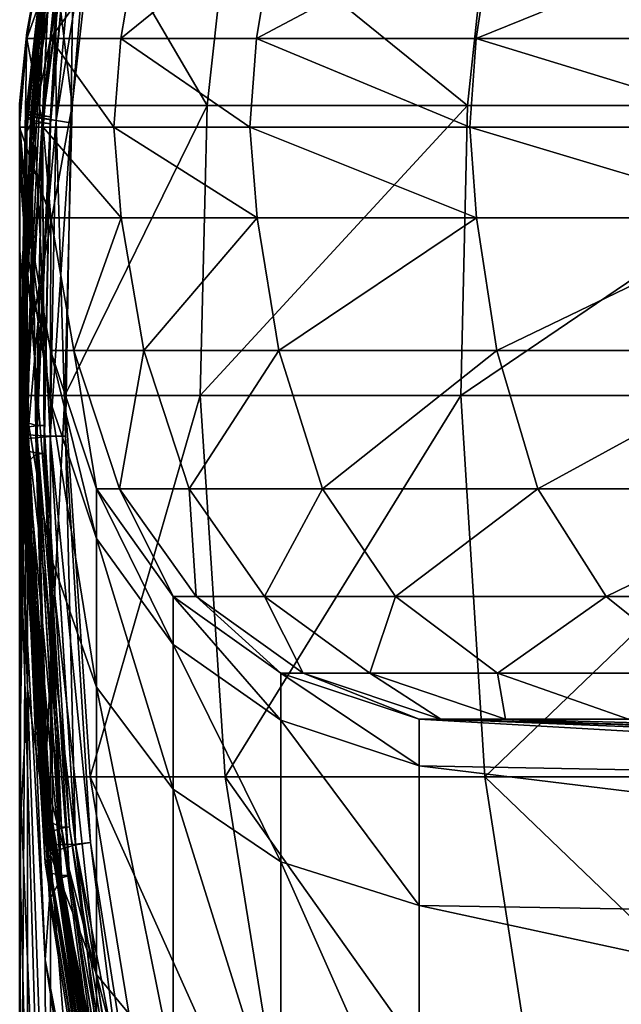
# Model space of a CAD drawing. Header units: millimetres. Extents: x 2387 to 13955, y -4964 to 364.
# Tile 23 of 256: x 3029 to 3039, y -3086 to -3070. Entities that reach past the tile are written whole.
import ezdxf

# ---------------------------------------------------------------- set-up
doc = ezdxf.new("R2010")
doc.units = ezdxf.units.MM
doc.header["$MEASUREMENT"] = 0
doc.layers.add('Predefinito', color=7, linetype='Continuous', true_color=0x000000)

# ---------------------------------------------------------------- blocks, each defined once
blk = doc.blocks.new('Blocco 19')
at = {"layer": 'Predefinito'}
for points in [[(-413.567, -794.835, 511.767), (-414.026, -802.806, 482.66), (-413.923, -802.375, 646.244)], [(-413.567, -794.835, 434.431), (-413.923, -796.804, 430.349), (-414.026, -802.806, 482.66)], [(-414.026, -802.806, 482.66), (-413.567, -794.835, 511.767), (-413.567, -794.835, 434.431)], [(-413.567, -794.835, 223.869), (-413.923, -796.899, 223.855), (-413.923, -796.875, 356.251)], [(-413.923, -796.875, 356.251), (-413.567, -794.835, 357.275), (-413.567, -794.835, 223.869)], [(-413.923, -796.899, 223.855), (-413.567, -794.835, 223.869), (-413.187, -794.835, 100.366)], [(-413.187, -794.835, 100.366), (-413.541, -796.899, 100.33), (-413.923, -796.899, 223.855)], [(-413.567, -794.835, 645.711), (-413.923, -802.375, 646.244), (-413.923, -799.497, 769.815)], [(-413.923, -799.497, 769.815), (-413.567, -794.835, 769.656), (-413.567, -794.835, 645.711)], [(-413.923, -802.375, 646.244), (-413.567, -794.835, 645.711), (-413.567, -794.835, 511.767)], [(-413.923, -798.415, 817.024), (-413.567, -794.835, 816.997), (-413.567, -794.835, 769.656)], [(-413.567, -794.835, 769.656), (-413.923, -799.497, 769.815), (-413.923, -798.415, 817.024)], [(-413.567, -794.835, 816.997), (-413.923, -798.415, 817.024), (-413.859, -798.288, 823.827)], [(-413.923, -796.804, 430.349), (-413.567, -794.835, 434.431), (-413.567, -794.835, 357.275)], [(-413.567, -794.835, 357.275), (-413.923, -796.875, 356.251), (-413.923, -796.804, 430.349)], [(-413.859, -798.225, 827.017), (-413.923, -798.19, 828.488), (-413.567, -794.835, 828.475)], [(-413.465, -794.89, 829.928), (-413.567, -794.835, 828.475), (-413.923, -798.19, 828.488)], [(-413.567, -794.836, 1034.606), (-413.923, -797.99, 1034.62), (-413.19, -797.99, 1099.683)], [(-413.923, -797.99, 1034.62), (-413.567, -794.836, 1034.606), (-413.567, -794.836, 961.391)], [(-413.567, -794.836, 961.391), (-413.923, -797.99, 961.394), (-413.923, -797.99, 1034.62)], [(-413.859, -798.107, 837.099), (-413.923, -798.051, 843.637), (-413.567, -794.836, 843.633)], [(-413.567, -794.836, 862.843), (-413.567, -794.836, 843.633), (-413.923, -798.051, 843.637)], [(-413.923, -798.051, 843.637), (-413.923, -798.005, 862.844), (-413.567, -794.836, 862.843)], [(-413.923, -797.99, 903.116), (-413.567, -794.836, 903.116), (-413.567, -794.836, 862.843)], [(-413.567, -794.836, 862.843), (-413.923, -798.005, 862.844), (-413.923, -797.99, 903.116)], [(-413.567, -794.836, 903.116), (-413.923, -797.99, 903.116), (-413.923, -797.99, 961.394)], [(-413.923, -797.99, 961.394), (-413.567, -794.836, 961.391), (-413.567, -794.836, 903.116)], [(-413.804, -798.17, 831.073), (-413.923, -798.135, 832.525), (-413.567, -794.836, 832.516)], [(-413.512, -794.865, 833.989), (-413.567, -794.836, 832.516), (-413.923, -798.135, 832.525)], [(-413.859, -798.288, 823.827), (-413.512, -794.865, 823.809), (-413.567, -794.835, 816.997)], [(-413.567, -794.835, 828.475), (-413.512, -794.865, 827.002), (-413.859, -798.225, 827.017)], [(-413.567, -794.836, 843.633), (-413.512, -794.865, 837.092), (-413.859, -798.107, 837.099)], [(-413.567, -794.836, 832.516), (-413.465, -794.89, 831.063), (-413.804, -798.17, 831.073)], [(-413.19, -797.99, 1099.683), (-412.836, -794.836, 1099.647), (-413.567, -794.836, 1034.606)], [(-412.045, -794.835, 52.918), (-412.394, -796.899, 52.847), (-413.541, -796.899, 100.33)], [(-413.541, -796.899, 100.33), (-413.187, -794.835, 100.366), (-412.045, -794.835, 52.918)], [(-412.836, -794.836, 1099.647), (-413.19, -797.99, 1099.683), (-410.991, -797.99, 1133.47)], [(-410.991, -797.99, 1133.47), (-410.642, -794.836, 1133.399), (-412.836, -794.836, 1099.647)], [(-412.394, -796.899, 52.847), (-412.045, -794.835, 52.918), (-409.847, -794.835, 43.811)], [(-409.847, -794.835, 43.811), (-410.185, -796.899, 43.696), (-412.394, -796.899, 52.847)], [(-410.642, -794.836, 1133.399), (-410.991, -797.99, 1133.47), (-406.752, -797.99, 1151.024)], [(-406.752, -797.99, 1151.024), (-406.415, -794.836, 1150.909), (-410.642, -794.836, 1133.399)], [(-406.296, -794.835, 35.329), (-406.613, -796.899, 35.167), (-410.185, -796.899, 43.696)], [(-410.185, -796.899, 43.696), (-409.847, -794.835, 43.811), (-406.296, -794.835, 35.329)], [(-406.415, -794.836, 1150.909), (-406.752, -797.99, 1151.024), (-399.9, -797.99, 1167.386)], [(-406.613, -796.899, 35.167), (-406.296, -794.835, 35.329), (-401.515, -794.835, 27.592)], [(-401.515, -794.835, 27.592), (-401.802, -796.899, 27.382), (-406.613, -796.899, 35.167)], [(-399.9, -797.99, 1167.386), (-399.583, -794.836, 1167.223), (-406.415, -794.836, 1150.909)], [(-413.923, -798.135, 832.525), (-413.859, -798.131, 833.997), (-413.512, -794.865, 833.989)], [(-413.923, -798.19, 828.488), (-413.804, -798.185, 829.938), (-413.465, -794.89, 829.928)], [(-413.348, -794.952, 826.166), (-413.512, -794.865, 823.809), (-413.859, -798.288, 823.827)], [(-413.668, -798.155, 834.833), (-413.859, -798.107, 837.099), (-413.512, -794.865, 837.092)], [(-413.668, -798.267, 826.44), (-413.859, -798.225, 827.017), (-413.512, -794.865, 827.002)], [(-413.348, -794.953, 834.566), (-413.512, -794.865, 833.989), (-413.859, -798.131, 833.997)], [(-413.859, -798.288, 823.827), (-413.668, -798.272, 826.181), (-413.348, -794.952, 826.166)], [(-413.859, -798.131, 833.997), (-413.668, -798.157, 834.573), (-413.348, -794.953, 834.566)], [(-413.16, -795.053, 830.445), (-413.465, -794.89, 829.928), (-413.804, -798.185, 829.938)], [(-413.448, -798.235, 830.555), (-413.804, -798.17, 831.073), (-413.465, -794.89, 831.063)], [(-413.512, -794.865, 837.092), (-413.348, -794.953, 834.825), (-413.668, -798.155, 834.833)], [(-413.512, -794.865, 827.002), (-413.348, -794.952, 826.425), (-413.668, -798.267, 826.44)], [(-413.239, -795.011, 826.295), (-413.348, -794.952, 826.166), (-413.668, -798.272, 826.181)], [(-413.54, -798.291, 826.31), (-413.668, -798.267, 826.44), (-413.348, -794.952, 826.425)], [(-413.54, -798.177, 834.703), (-413.668, -798.155, 834.833), (-413.348, -794.953, 834.825)], [(-413.239, -795.011, 834.695), (-413.348, -794.953, 834.566), (-413.668, -798.157, 834.573)], [(-413.348, -794.952, 826.425), (-413.239, -795.011, 826.295), (-413.54, -798.291, 826.31)], [(-413.348, -794.953, 834.825), (-413.239, -795.011, 834.695), (-413.54, -798.177, 834.703)], [(-413.465, -794.89, 831.063), (-413.16, -795.053, 830.545), (-413.448, -798.235, 830.555)], [(-413.804, -798.185, 829.938), (-413.448, -798.236, 830.455), (-413.16, -795.053, 830.445)], [(-413.668, -798.272, 826.181), (-413.54, -798.291, 826.31), (-413.239, -795.011, 826.295)], [(-413.668, -798.157, 834.573), (-413.54, -798.177, 834.703), (-413.239, -795.011, 834.695)], [(-412.956, -795.162, 830.495), (-413.16, -795.053, 830.445), (-413.448, -798.236, 830.455)], [(-413.21, -798.275, 830.505), (-413.448, -798.235, 830.555), (-413.16, -795.053, 830.545)], [(-413.448, -798.236, 830.455), (-413.21, -798.275, 830.505), (-412.956, -795.162, 830.495)], [(-413.16, -795.053, 830.545), (-412.956, -795.162, 830.495), (-413.21, -798.275, 830.505)], [(-414.042, -797.965, 418.092), (-413.923, -796.804, 430.349), (-413.923, -796.875, 356.251)], [(-414.026, -802.806, 482.66), (-413.923, -796.804, 430.349), (-414.042, -797.965, 418.092)], [(-414.042, -798.344, 223.85), (-414.042, -798.249, 353.185), (-413.923, -796.875, 356.251)], [(-413.923, -796.875, 356.251), (-413.923, -796.899, 223.855), (-414.042, -798.344, 223.85)], [(-413.923, -796.875, 356.251), (-414.042, -798.249, 353.185), (-414.042, -797.965, 418.092)], [(-413.659, -798.344, 100.318), (-414.042, -798.344, 223.85), (-413.923, -796.899, 223.855)], [(-413.923, -796.899, 223.855), (-413.541, -796.899, 100.33), (-413.659, -798.344, 100.318)], [(-412.511, -798.344, 52.823), (-413.659, -798.344, 100.318), (-413.541, -796.899, 100.33)], [(-413.541, -796.899, 100.33), (-412.394, -796.899, 52.847), (-412.511, -798.344, 52.823)], [(-410.297, -798.344, 43.657), (-412.511, -798.344, 52.823), (-412.394, -796.899, 52.847)], [(-412.394, -796.899, 52.847), (-410.185, -796.899, 43.696), (-410.297, -798.344, 43.657)], [(-406.718, -798.344, 35.112), (-410.297, -798.344, 43.657), (-410.185, -796.899, 43.696)], [(-410.185, -796.899, 43.696), (-406.613, -796.899, 35.167), (-406.718, -798.344, 35.112)], [(-401.898, -798.344, 27.312), (-406.718, -798.344, 35.112), (-406.613, -796.899, 35.167)], [(-406.613, -796.899, 35.167), (-401.802, -796.899, 27.382), (-401.898, -798.344, 27.312)], [(-414.042, -798.923, 428.523), (-414.042, -797.965, 418.092), (-414.042, -798.249, 353.185)], [(-414.042, -797.965, 418.092), (-414.042, -798.923, 428.523), (-414.026, -802.806, 482.66)], [(-414.042, -802.709, 1034.625), (-413.308, -802.709, 1099.695), (-413.19, -797.99, 1099.683)], [(-413.19, -797.99, 1099.683), (-413.923, -797.99, 1034.62), (-414.042, -802.709, 1034.625)], [(-414.042, -802.709, 961.395), (-414.042, -802.709, 1034.625), (-413.923, -797.99, 1034.62)], [(-413.923, -797.99, 1034.62), (-413.923, -797.99, 961.394), (-414.042, -802.709, 961.395)], [(-414.042, -802.709, 903.116), (-414.042, -802.709, 961.395), (-413.923, -797.99, 961.394)], [(-413.923, -797.99, 961.394), (-413.923, -797.99, 903.116), (-414.042, -802.709, 903.116)], [(-414.042, -802.769, 862.846), (-414.042, -802.709, 903.116), (-413.923, -797.99, 903.116)], [(-413.923, -797.99, 903.116), (-413.923, -798.005, 862.844), (-414.042, -802.769, 862.846)], [(-414.042, -802.95, 843.643), (-414.042, -802.769, 862.846), (-413.923, -798.005, 862.844)], [(-413.923, -798.005, 862.844), (-413.923, -798.051, 843.637), (-414.042, -802.95, 843.643)], [(-413.975, -803.133, 837.108), (-414.042, -802.95, 843.643), (-413.923, -798.051, 843.637)], [(-413.923, -798.051, 843.637), (-413.859, -798.107, 837.099), (-413.975, -803.133, 837.108)], [(-413.308, -802.709, 1099.695), (-411.107, -802.709, 1133.494), (-410.991, -797.99, 1133.47)], [(-410.991, -797.99, 1133.47), (-413.19, -797.99, 1099.683), (-413.308, -802.709, 1099.695)], [(-411.107, -802.709, 1133.494), (-406.865, -802.709, 1151.062), (-406.752, -797.99, 1151.024)], [(-406.752, -797.99, 1151.024), (-410.991, -797.99, 1133.47), (-411.107, -802.709, 1133.494)], [(-406.865, -802.709, 1151.062), (-400.005, -802.709, 1167.44), (-399.9, -797.99, 1167.386)], [(-399.9, -797.99, 1167.386), (-406.752, -797.99, 1151.024), (-406.865, -802.709, 1151.062)], [(-414.042, -803.289, 832.54), (-413.975, -803.229, 834.009), (-413.859, -798.131, 833.997)], [(-413.859, -798.131, 833.997), (-413.923, -798.135, 832.525), (-414.042, -803.289, 832.54)], [(-413.917, -803.349, 831.089), (-414.042, -803.289, 832.54), (-413.923, -798.135, 832.525)], [(-414.042, -803.508, 828.514), (-413.917, -803.41, 829.958), (-413.804, -798.185, 829.938)], [(-413.804, -798.185, 829.938), (-413.923, -798.19, 828.488), (-414.042, -803.508, 828.514)], [(-413.975, -803.607, 827.049), (-414.042, -803.508, 828.514), (-413.923, -798.19, 828.488)], [(-413.774, -803.196, 834.843), (-413.975, -803.133, 837.108), (-413.859, -798.107, 837.099)], [(-413.668, -798.157, 834.573), (-413.859, -798.131, 833.997), (-413.975, -803.229, 834.009)], [(-413.975, -803.229, 834.009), (-413.774, -803.205, 834.584), (-413.668, -798.157, 834.573)], [(-413.923, -798.19, 828.488), (-413.859, -798.225, 827.017), (-413.975, -803.607, 827.049)], [(-413.923, -798.135, 832.525), (-413.804, -798.17, 831.073), (-413.917, -803.349, 831.089)], [(-413.544, -803.37, 830.571), (-413.917, -803.349, 831.089), (-413.804, -798.17, 831.073)], [(-413.448, -798.236, 830.455), (-413.804, -798.185, 829.938), (-413.917, -803.41, 829.958)], [(-413.859, -798.107, 837.099), (-413.668, -798.155, 834.833), (-413.774, -803.196, 834.843)], [(-413.804, -798.17, 831.073), (-413.448, -798.235, 830.555), (-413.544, -803.37, 830.571)], [(-413.641, -803.2, 834.713), (-413.774, -803.196, 834.843), (-413.668, -798.155, 834.833)], [(-413.54, -798.177, 834.703), (-413.668, -798.157, 834.573), (-413.774, -803.205, 834.584)], [(-413.774, -803.205, 834.584), (-413.641, -803.2, 834.713), (-413.54, -798.177, 834.703)], [(-413.668, -798.155, 834.833), (-413.54, -798.177, 834.703), (-413.641, -803.2, 834.713)], [(-414.042, -798.249, 353.185), (-414.042, -798.344, 223.85), (-413.917, -799.82, 223.855)], [(-413.917, -799.82, 223.855), (-413.962, -800.065, 368.053), (-414.042, -798.249, 353.185)], [(-414.042, -798.249, 353.185), (-413.962, -800.065, 368.053), (-414.042, -798.923, 428.523)], [(-414.042, -804.409, 817.073), (-413.975, -803.856, 823.865), (-413.859, -798.288, 823.827)], [(-413.859, -798.288, 823.827), (-413.923, -798.415, 817.024), (-414.042, -804.409, 817.073)], [(-414.042, -798.344, 223.85), (-413.659, -798.344, 100.318), (-413.535, -799.82, 100.331)], [(-413.535, -799.82, 100.331), (-413.917, -799.82, 223.855), (-414.042, -798.344, 223.85)], [(-413.774, -803.646, 826.472), (-413.975, -803.607, 827.049), (-413.859, -798.225, 827.017)], [(-413.975, -803.856, 823.865), (-413.774, -803.665, 826.214), (-413.668, -798.272, 826.181)], [(-413.668, -798.272, 826.181), (-413.859, -798.288, 823.827), (-413.975, -803.856, 823.865)], [(-413.917, -803.41, 829.958), (-413.544, -803.375, 830.471), (-413.448, -798.236, 830.455)], [(-413.859, -798.225, 827.017), (-413.668, -798.267, 826.44), (-413.774, -803.646, 826.472)], [(-413.641, -803.655, 826.342), (-413.774, -803.646, 826.472), (-413.668, -798.267, 826.44)], [(-413.54, -798.291, 826.31), (-413.668, -798.272, 826.181), (-413.774, -803.665, 826.214)], [(-413.774, -803.665, 826.214), (-413.641, -803.655, 826.342), (-413.54, -798.291, 826.31)], [(-413.668, -798.267, 826.44), (-413.54, -798.291, 826.31), (-413.641, -803.655, 826.342)], [(-413.659, -798.344, 100.318), (-412.511, -798.344, 52.823), (-412.388, -799.82, 52.848)], [(-412.388, -799.82, 52.848), (-413.535, -799.82, 100.331), (-413.659, -798.344, 100.318)], [(-413.295, -803.372, 830.52), (-413.544, -803.37, 830.571), (-413.448, -798.235, 830.555)], [(-413.21, -798.275, 830.505), (-413.448, -798.236, 830.455), (-413.544, -803.375, 830.471)], [(-413.544, -803.375, 830.471), (-413.295, -803.372, 830.52), (-413.21, -798.275, 830.505)], [(-413.448, -798.235, 830.555), (-413.21, -798.275, 830.505), (-413.295, -803.372, 830.52)], [(-412.511, -798.344, 52.823), (-410.297, -798.344, 43.657), (-410.179, -799.82, 43.698)], [(-410.179, -799.82, 43.698), (-412.388, -799.82, 52.848), (-412.511, -798.344, 52.823)], [(-410.297, -798.344, 43.657), (-406.718, -798.344, 35.112), (-406.607, -799.82, 35.169)], [(-406.607, -799.82, 35.169), (-410.179, -799.82, 43.698), (-410.297, -798.344, 43.657)], [(-406.718, -798.344, 35.112), (-401.898, -798.344, 27.312), (-401.797, -799.82, 27.386)], [(-401.797, -799.82, 27.386), (-406.607, -799.82, 35.169), (-406.718, -798.344, 35.112)], [(-414.042, -808.735, 770.251), (-414.042, -804.409, 817.073), (-413.923, -798.415, 817.024)], [(-413.923, -798.415, 817.024), (-413.923, -799.497, 769.815), (-414.042, -808.735, 770.251)], [(-414.042, -801.038, 427.128), (-414.042, -798.923, 428.523), (-413.962, -800.065, 368.053)], [(-414.026, -802.806, 482.66), (-414.042, -798.923, 428.523), (-414.042, -801.038, 427.128)], [(-414.042, -808.735, 770.251), (-413.923, -799.497, 769.815), (-413.923, -802.375, 646.244)], [(-413.542, -802.815, 348.244), (-413.962, -800.065, 368.053), (-413.917, -799.82, 223.855)], [(-413.542, -801.979, 223.87), (-413.917, -799.82, 223.855), (-413.535, -799.82, 100.331)], [(-413.917, -799.82, 223.855), (-413.542, -801.979, 223.87), (-413.542, -802.815, 348.244)], [(-413.535, -799.82, 100.331), (-413.161, -801.979, 100.368), (-413.542, -801.979, 223.87)], [(-413.161, -801.979, 100.368), (-413.535, -799.82, 100.331), (-412.388, -799.82, 52.848)], [(-412.388, -799.82, 52.848), (-412.02, -801.979, 52.923), (-413.161, -801.979, 100.368)], [(-412.02, -801.979, 52.923), (-412.388, -799.82, 52.848), (-410.179, -799.82, 43.698)], [(-410.179, -799.82, 43.698), (-409.823, -801.979, 43.819), (-412.02, -801.979, 52.923)], [(-409.823, -801.979, 43.819), (-410.179, -799.82, 43.698), (-406.607, -799.82, 35.169)], [(-406.607, -799.82, 35.169), (-406.274, -801.979, 35.341), (-409.823, -801.979, 43.819)], [(-406.274, -801.979, 35.341), (-406.607, -799.82, 35.169), (-401.797, -799.82, 27.386)], [(-401.797, -799.82, 27.386), (-401.494, -801.979, 27.607), (-406.274, -801.979, 35.341)], [(-413.962, -800.065, 368.053), (-413.917, -803.066, 405.836), (-414.042, -801.038, 427.128)], [(-413.542, -805.323, 398.307), (-413.917, -803.066, 405.836), (-413.962, -800.065, 368.053)], [(-413.962, -800.065, 368.053), (-413.542, -802.815, 348.244), (-413.542, -805.323, 398.307)], [(-414.042, -803.66, 441.473), (-414.042, -801.038, 427.128), (-413.917, -803.066, 405.836)], [(-414.042, -801.038, 427.128), (-414.042, -803.66, 441.473), (-414.026, -802.806, 482.66)], [(-412.792, -804.229, 223.9), (-413.542, -801.979, 223.87), (-413.161, -801.979, 100.368)], [(-413.542, -801.979, 223.87), (-412.792, -804.229, 223.9), (-412.792, -805.036, 348.106)], [(-412.792, -805.036, 348.106), (-413.542, -802.815, 348.244), (-413.542, -801.979, 223.87)], [(-413.161, -801.979, 100.368), (-412.415, -804.229, 100.443), (-412.792, -804.229, 223.9)], [(-412.415, -804.229, 100.443), (-413.161, -801.979, 100.368), (-412.02, -801.979, 52.923)], [(-412.02, -801.979, 52.923), (-411.285, -804.229, 53.072), (-412.415, -804.229, 100.443)], [(-411.285, -804.229, 53.072), (-412.02, -801.979, 52.923), (-409.823, -801.979, 43.819)], [(-409.823, -801.979, 43.819), (-409.112, -804.229, 44.061), (-411.285, -804.229, 53.072)], [(-409.112, -804.229, 44.061), (-409.823, -801.979, 43.819), (-406.274, -801.979, 35.341)], [(-406.274, -801.979, 35.341), (-405.607, -804.229, 35.684), (-409.112, -804.229, 44.061)], [(-405.607, -804.229, 35.684), (-406.274, -801.979, 35.341), (-401.494, -801.979, 27.607)], [(-401.494, -801.979, 27.607), (-400.889, -804.229, 28.05), (-405.607, -804.229, 35.684)], [(-413.923, -802.375, 646.244), (-414.042, -820.249, 647.811), (-414.042, -808.735, 770.251)], [(-414.042, -820.249, 647.811), (-413.923, -802.375, 646.244), (-414.026, -802.806, 482.66)], [(-414.042, -802.709, 1034.625), (-414.042, -802.709, 961.395), (-413.625, -808.917, 961.391)], [(-413.625, -808.917, 961.391), (-413.625, -808.917, 1034.609), (-414.042, -802.709, 1034.625)], [(-413.308, -802.709, 1099.695), (-414.042, -802.709, 1034.625), (-413.625, -808.917, 1034.609)], [(-414.042, -802.709, 903.116), (-414.042, -802.769, 862.846), (-413.625, -809.023, 862.848)], [(-413.625, -809.023, 862.848), (-413.625, -808.917, 903.116), (-414.042, -802.709, 903.116)], [(-414.042, -802.709, 961.395), (-414.042, -802.709, 903.116), (-413.625, -808.917, 903.116)], [(-413.625, -808.917, 903.116), (-413.625, -808.917, 961.391), (-414.042, -802.709, 961.395)], [(-414.042, -802.769, 862.846), (-414.042, -802.95, 843.643), (-413.625, -809.34, 843.65)], [(-413.625, -809.34, 843.65), (-413.625, -809.023, 862.848), (-414.042, -802.769, 862.846)], [(-414.026, -802.806, 482.66), (-414.042, -835.028, 526.268), (-414.042, -820.249, 647.811)], [(-414.042, -809.968, 442.779), (-414.042, -814.668, 452.579), (-414.026, -802.806, 482.66)], [(-414.026, -802.806, 482.66), (-414.042, -803.66, 441.473), (-414.042, -809.968, 442.779)], [(-414.042, -825.224, 451.71), (-414.042, -829.288, 457.491), (-414.026, -802.806, 482.66)], [(-414.026, -802.806, 482.66), (-414.042, -814.668, 452.579), (-414.042, -825.224, 451.71)], [(-414.042, -842.523, 455.478), (-414.042, -842.288, 460.529), (-414.026, -802.806, 482.66)], [(-414.026, -802.806, 482.66), (-414.042, -829.288, 457.491), (-414.042, -842.523, 455.478)], [(-414.042, -851.253, 459.505), (-414.042, -844.405, 465.769), (-414.026, -802.806, 482.66)], [(-414.026, -802.806, 482.66), (-414.042, -842.288, 460.529), (-414.042, -851.253, 459.505)], [(-414.042, -850.775, 468.717), (-414.042, -843.467, 476.406), (-414.026, -802.806, 482.66)], [(-414.026, -802.806, 482.66), (-414.042, -844.405, 465.769), (-414.042, -850.775, 468.717)], [(-414.042, -849.149, 482.139), (-414.042, -835.028, 526.268), (-414.026, -802.806, 482.66)], [(-414.026, -802.806, 482.66), (-414.042, -843.467, 476.406), (-414.042, -849.149, 482.139)], [(-413.625, -808.917, 1034.609), (-412.894, -808.917, 1099.653), (-413.308, -802.709, 1099.695)], [(-412.792, -807.457, 397.725), (-413.542, -805.323, 398.307), (-413.542, -802.815, 348.244)], [(-413.542, -802.815, 348.244), (-412.792, -805.036, 348.106), (-412.792, -807.457, 397.725)], [(-411.107, -802.709, 1133.494), (-413.308, -802.709, 1099.695), (-412.894, -808.917, 1099.653)], [(-412.894, -808.917, 1099.653), (-410.699, -808.917, 1133.411), (-411.107, -802.709, 1133.494)], [(-406.865, -802.709, 1151.062), (-411.107, -802.709, 1133.494), (-410.699, -808.917, 1133.411)], [(-410.699, -808.917, 1133.411), (-406.47, -808.917, 1150.927), (-406.865, -802.709, 1151.062)], [(-400.005, -802.709, 1167.44), (-406.865, -802.709, 1151.062), (-406.47, -808.917, 1150.927)], [(-406.47, -808.917, 1150.927), (-399.635, -808.917, 1167.249), (-400.005, -802.709, 1167.44)], [(-414.042, -802.95, 843.643), (-413.975, -803.133, 837.108), (-413.559, -809.651, 837.121)], [(-413.559, -809.651, 837.121), (-413.625, -809.34, 843.65), (-414.042, -802.95, 843.643)], [(-413.917, -803.066, 405.836), (-413.917, -807.482, 418.756), (-414.042, -803.66, 441.473)], [(-413.975, -803.133, 837.108), (-413.774, -803.196, 834.843), (-413.362, -809.738, 834.857)], [(-413.362, -809.738, 834.857), (-413.559, -809.651, 837.121), (-413.975, -803.133, 837.108)], [(-413.917, -803.066, 405.836), (-413.542, -805.323, 398.307), (-413.542, -810.193, 410.35)], [(-413.542, -810.193, 410.35), (-413.917, -807.482, 418.756), (-413.917, -803.066, 405.836)], [(-413.975, -803.229, 834.009), (-414.042, -803.289, 832.54), (-413.625, -809.933, 832.558)], [(-414.042, -803.289, 832.54), (-413.917, -803.349, 831.089), (-413.502, -810.022, 831.109)], [(-413.502, -810.022, 831.109), (-413.625, -809.933, 832.558), (-414.042, -803.289, 832.54)], [(-413.774, -803.205, 834.584), (-413.975, -803.229, 834.009), (-413.559, -809.819, 834.024)], [(-413.625, -809.933, 832.558), (-413.559, -809.819, 834.024), (-413.975, -803.229, 834.009)], [(-413.774, -803.196, 834.843), (-413.641, -803.2, 834.713), (-413.23, -809.729, 834.726)], [(-413.23, -809.729, 834.726), (-413.362, -809.738, 834.857), (-413.774, -803.196, 834.843)], [(-413.641, -803.2, 834.713), (-413.774, -803.205, 834.584), (-413.362, -809.753, 834.598)], [(-413.559, -809.819, 834.024), (-413.362, -809.753, 834.598), (-413.774, -803.205, 834.584)], [(-413.362, -809.753, 834.598), (-413.23, -809.729, 834.726), (-413.641, -803.2, 834.713)], [(-413.917, -803.41, 829.958), (-414.042, -803.508, 828.514), (-413.625, -810.316, 828.544)], [(-413.917, -803.349, 831.089), (-413.544, -803.37, 830.571), (-413.135, -810.014, 830.589)], [(-413.135, -810.014, 830.589), (-413.502, -810.022, 831.109), (-413.917, -803.349, 831.089)], [(-413.544, -803.375, 830.471), (-413.917, -803.41, 829.958), (-413.502, -810.13, 829.981)], [(-413.625, -810.316, 828.544), (-413.502, -810.13, 829.981), (-413.917, -803.41, 829.958)], [(-413.544, -803.37, 830.571), (-413.295, -803.372, 830.52), (-412.889, -809.988, 830.535)], [(-412.889, -809.988, 830.535), (-413.135, -810.014, 830.589), (-413.544, -803.37, 830.571)], [(-413.295, -803.372, 830.52), (-413.544, -803.375, 830.471), (-413.135, -810.024, 830.489)], [(-413.502, -810.13, 829.981), (-413.135, -810.024, 830.489), (-413.544, -803.375, 830.471)], [(-413.135, -810.024, 830.489), (-412.889, -809.988, 830.535), (-413.295, -803.372, 830.52)], [(-414.042, -803.508, 828.514), (-413.975, -803.607, 827.049), (-413.559, -810.481, 827.084)], [(-413.559, -810.481, 827.084), (-413.625, -810.316, 828.544), (-414.042, -803.508, 828.514)], [(-414.042, -809.968, 442.779), (-414.042, -803.66, 441.473), (-413.917, -807.482, 418.756)], [(-413.975, -803.607, 827.049), (-413.774, -803.646, 826.472), (-413.362, -810.525, 826.507)], [(-413.362, -810.525, 826.507), (-413.559, -810.481, 827.084), (-413.975, -803.607, 827.049)], [(-413.774, -803.646, 826.472), (-413.641, -803.655, 826.342), (-413.23, -810.525, 826.375)], [(-413.23, -810.525, 826.375), (-413.362, -810.525, 826.507), (-413.774, -803.646, 826.472)], [(-413.641, -803.655, 826.342), (-413.774, -803.665, 826.214), (-413.362, -810.559, 826.248)], [(-413.362, -810.559, 826.248), (-413.23, -810.525, 826.375), (-413.641, -803.655, 826.342)], [(-413.774, -803.665, 826.214), (-413.975, -803.856, 823.865), (-413.559, -810.918, 823.907)], [(-413.559, -810.918, 823.907), (-413.362, -810.559, 826.248), (-413.774, -803.665, 826.214)], [(-413.975, -803.856, 823.865), (-414.042, -804.409, 817.073), (-413.625, -811.893, 817.132)], [(-413.625, -811.893, 817.132), (-413.559, -810.918, 823.907), (-413.975, -803.856, 823.865)], [(-411.542, -805.979, 223.95), (-412.792, -804.229, 223.9), (-412.415, -804.229, 100.443)], [(-412.792, -804.229, 223.9), (-411.542, -805.979, 223.95), (-411.542, -806.763, 348.006)], [(-411.542, -806.763, 348.006), (-412.792, -805.036, 348.106), (-412.792, -804.229, 223.9)], [(-412.415, -804.229, 100.443), (-411.171, -805.979, 100.568), (-411.542, -805.979, 223.95)], [(-411.171, -805.979, 100.568), (-412.415, -804.229, 100.443), (-411.285, -804.229, 53.072)], [(-410.059, -805.979, 53.321), (-411.285, -804.229, 53.072), (-409.112, -804.229, 44.061)], [(-411.285, -804.229, 53.072), (-410.059, -805.979, 53.321), (-411.171, -805.979, 100.568)], [(-409.112, -804.229, 44.061), (-407.926, -805.979, 44.464), (-410.059, -805.979, 53.321)], [(-407.926, -805.979, 44.464), (-409.112, -804.229, 44.061), (-405.607, -804.229, 35.684)], [(-405.607, -804.229, 35.684), (-404.495, -805.979, 36.256), (-407.926, -805.979, 44.464)], [(-404.495, -805.979, 36.256), (-405.607, -804.229, 35.684), (-400.889, -804.229, 28.05)], [(-400.889, -804.229, 28.05), (-399.879, -805.979, 28.787), (-404.495, -805.979, 36.256)], [(-414.042, -804.409, 817.073), (-414.042, -808.735, 770.251), (-413.602, -819.506, 770.734)], [(-413.602, -819.506, 770.734), (-413.625, -811.893, 817.132), (-414.042, -804.409, 817.073)], [(-411.542, -809.116, 397.272), (-412.792, -807.457, 397.725), (-412.792, -805.036, 348.106)], [(-412.792, -805.036, 348.106), (-411.542, -806.763, 348.006), (-411.542, -809.116, 397.272)], [(-413.542, -805.323, 398.307), (-412.792, -807.457, 397.725), (-412.792, -812.133, 409.224)], [(-412.792, -812.133, 409.224), (-413.542, -810.193, 410.35), (-413.542, -805.323, 398.307)], [(-409.792, -807.229, 224.021), (-411.542, -805.979, 223.95), (-411.171, -805.979, 100.568)], [(-411.542, -805.979, 223.95), (-409.792, -807.229, 224.021), (-409.792, -807.997, 347.942)], [(-409.792, -807.997, 347.942), (-411.542, -806.763, 348.006), (-411.542, -805.979, 223.95)], [(-411.171, -805.979, 100.568), (-409.429, -807.229, 100.743), (-409.792, -807.229, 224.021)], [(-409.429, -807.229, 100.743), (-411.171, -805.979, 100.568), (-410.059, -805.979, 53.321)], [(-408.342, -807.229, 53.669), (-410.059, -805.979, 53.321), (-407.926, -805.979, 44.464)], [(-410.059, -805.979, 53.321), (-408.342, -807.229, 53.669), (-409.429, -807.229, 100.743)], [(-407.926, -805.979, 44.464), (-406.267, -807.229, 45.029), (-408.342, -807.229, 53.669)], [(-406.267, -807.229, 45.029), (-407.926, -805.979, 44.464), (-404.495, -805.979, 36.256)], [(-404.495, -805.979, 36.256), (-402.939, -807.229, 37.056), (-406.267, -807.229, 45.029)], [(-402.939, -807.229, 37.056), (-404.495, -805.979, 36.256), (-399.879, -805.979, 28.787)], [(-409.792, -810.301, 396.949), (-411.542, -809.116, 397.272), (-411.542, -806.763, 348.006)], [(-411.542, -806.763, 348.006), (-409.792, -807.997, 347.942), (-409.792, -810.301, 396.949)], [(-407.542, -807.979, 224.111), (-409.792, -807.229, 224.021), (-409.429, -807.229, 100.743)], [(-409.792, -807.229, 224.021), (-407.542, -807.979, 224.111), (-407.542, -808.737, 347.916)], [(-407.542, -808.737, 347.916), (-409.792, -807.997, 347.942), (-409.792, -807.229, 224.021)], [(-409.429, -807.229, 100.743), (-407.19, -807.979, 100.968), (-407.542, -807.979, 224.111)], [(-407.19, -807.979, 100.968), (-409.429, -807.229, 100.743), (-408.342, -807.229, 53.669)], [(-406.135, -807.979, 54.116), (-408.342, -807.229, 53.669), (-406.267, -807.229, 45.029)], [(-408.342, -807.229, 53.669), (-406.135, -807.979, 54.116), (-407.19, -807.979, 100.968)], [(-406.267, -807.229, 45.029), (-404.133, -807.979, 45.756), (-406.135, -807.979, 54.116)], [(-404.133, -807.979, 45.756), (-406.267, -807.229, 45.029), (-402.939, -807.229, 37.056)], [(-413.917, -807.482, 418.756), (-413.917, -815.195, 427.076), (-414.042, -809.968, 442.779)], [(-413.542, -818.116, 420.664), (-413.917, -815.195, 427.076), (-413.917, -807.482, 418.756)], [(-413.917, -807.482, 418.756), (-413.542, -810.193, 410.35), (-413.542, -818.116, 420.664)], [(-412.792, -807.457, 397.725), (-411.542, -809.116, 397.272), (-411.542, -813.642, 408.349)], [(-411.542, -813.642, 408.349), (-412.792, -812.133, 409.224), (-412.792, -807.457, 397.725)], [(-393.563, -808.354, 195.082), (-407.542, -807.979, 224.111), (-407.19, -807.979, 100.968)], [(-407.542, -807.979, 224.111), (-393.563, -808.354, 195.082), (-387.851, -809.108, 340.635)], [(-387.851, -809.108, 340.635), (-407.542, -808.737, 347.916), (-407.542, -807.979, 224.111)], [(-407.19, -807.979, 100.968), (-400.315, -808.257, 118.812), (-393.563, -808.354, 195.082)], [(-400.315, -808.257, 118.812), (-407.19, -807.979, 100.968), (-406.135, -807.979, 54.116)], [(-392.532, -808.354, 67.784), (-406.135, -807.979, 54.116), (-404.133, -807.979, 45.756)], [(-406.135, -807.979, 54.116), (-392.532, -808.354, 67.784), (-400.315, -808.257, 118.812)], [(-407.542, -811.013, 396.755), (-409.792, -810.301, 396.949), (-409.792, -807.997, 347.942)], [(-409.792, -807.997, 347.942), (-407.542, -808.737, 347.916), (-407.542, -811.013, 396.755)], [(-413.602, -819.506, 770.734), (-414.042, -808.735, 770.251), (-414.042, -820.249, 647.811)], [(-385.947, -811.368, 396.657), (-407.542, -811.013, 396.755), (-407.542, -808.737, 347.916)], [(-407.542, -808.737, 347.916), (-387.851, -809.108, 340.635), (-385.947, -811.368, 396.657)], [(-413.625, -808.917, 1034.609), (-412.375, -816.542, 1034.558), (-411.649, -816.542, 1099.528)], [(-411.649, -816.542, 1099.528), (-412.894, -808.917, 1099.653), (-413.625, -808.917, 1034.609)], [(-412.375, -816.542, 1034.558), (-413.625, -808.917, 1034.609), (-413.625, -808.917, 961.391)], [(-413.625, -808.917, 961.391), (-412.375, -816.542, 961.379), (-412.375, -816.542, 1034.558)], [(-412.375, -816.542, 903.116), (-412.375, -816.542, 961.379), (-413.625, -808.917, 961.391)], [(-413.625, -808.917, 961.391), (-413.625, -808.917, 903.116), (-412.375, -816.542, 903.116)], [(-412.375, -816.663, 862.85), (-412.375, -816.542, 903.116), (-413.625, -808.917, 903.116)], [(-413.625, -808.917, 903.116), (-413.625, -809.023, 862.848), (-412.375, -816.663, 862.85)], [(-409.473, -816.542, 1133.162), (-410.699, -808.917, 1133.411), (-412.894, -808.917, 1099.653)], [(-412.894, -808.917, 1099.653), (-411.649, -816.542, 1099.528), (-409.473, -816.542, 1133.162)], [(-410.699, -808.917, 1133.411), (-409.473, -816.542, 1133.162), (-405.284, -816.542, 1150.524)], [(-405.284, -816.542, 1150.524), (-406.47, -808.917, 1150.927), (-410.699, -808.917, 1133.411)], [(-398.523, -816.542, 1166.678), (-399.635, -808.917, 1167.249), (-406.47, -808.917, 1150.927)], [(-406.47, -808.917, 1150.927), (-405.284, -816.542, 1150.524), (-398.523, -816.542, 1166.678)], [(-412.375, -817.026, 843.66), (-412.375, -816.663, 862.85), (-413.625, -809.023, 862.848)], [(-413.625, -809.023, 862.848), (-413.625, -809.34, 843.65), (-412.375, -817.026, 843.66)], [(-411.542, -809.116, 397.272), (-409.792, -810.301, 396.949), (-409.792, -814.719, 407.724)], [(-409.792, -814.719, 407.724), (-411.542, -813.642, 408.349), (-411.542, -809.116, 397.272)], [(-412.312, -817.371, 837.137), (-412.375, -817.026, 843.66), (-413.625, -809.34, 843.65)], [(-413.625, -809.34, 843.65), (-413.559, -809.651, 837.121), (-412.312, -817.371, 837.137)], [(-412.123, -817.44, 834.873), (-412.312, -817.371, 837.137), (-413.559, -809.651, 837.121)], [(-413.559, -809.651, 837.121), (-413.362, -809.738, 834.857), (-412.123, -817.44, 834.873)], [(-413.362, -809.738, 834.857), (-413.23, -809.729, 834.726), (-411.997, -817.41, 834.741)], [(-413.23, -809.729, 834.726), (-413.362, -809.753, 834.598), (-412.123, -817.458, 834.614)], [(-411.997, -817.41, 834.741), (-412.123, -817.44, 834.873), (-413.362, -809.738, 834.857)], [(-412.123, -817.458, 834.614), (-411.997, -817.41, 834.741), (-413.23, -809.729, 834.726)], [(-413.559, -809.819, 834.024), (-413.625, -809.933, 832.558), (-412.375, -817.703, 832.579)], [(-413.362, -809.753, 834.598), (-413.559, -809.819, 834.024), (-412.312, -817.563, 834.044)], [(-412.375, -817.703, 832.579), (-412.312, -817.563, 834.044), (-413.559, -809.819, 834.024)], [(-412.312, -817.563, 834.044), (-412.123, -817.458, 834.614), (-413.362, -809.753, 834.598)], [(-414.042, -814.668, 452.579), (-414.042, -809.968, 442.779), (-413.917, -815.195, 427.076)], [(-412.258, -817.787, 831.129), (-412.375, -817.703, 832.579), (-413.625, -809.933, 832.558)], [(-413.625, -809.933, 832.558), (-413.502, -810.022, 831.109), (-412.258, -817.787, 831.129)], [(-413.502, -810.022, 831.109), (-413.135, -810.014, 830.589), (-411.906, -817.723, 830.602)], [(-411.906, -817.723, 830.602), (-412.258, -817.787, 831.129), (-413.502, -810.022, 831.109)], [(-413.135, -810.024, 830.489), (-413.502, -810.13, 829.981), (-412.258, -817.91, 830.002)], [(-412.889, -809.988, 830.535), (-413.135, -810.024, 830.489), (-411.906, -817.734, 830.502)], [(-413.135, -810.014, 830.589), (-412.889, -809.988, 830.535), (-411.672, -817.656, 830.544)], [(-411.672, -817.656, 830.544), (-411.906, -817.723, 830.602), (-413.135, -810.014, 830.589)], [(-412.258, -817.91, 830.002), (-411.906, -817.734, 830.502), (-413.135, -810.024, 830.489)], [(-411.906, -817.734, 830.502), (-411.672, -817.656, 830.544), (-412.889, -809.988, 830.535)], [(-413.502, -810.13, 829.981), (-413.625, -810.316, 828.544), (-412.375, -818.142, 828.569)], [(-412.792, -819.707, 419.073), (-413.542, -818.116, 420.664), (-413.542, -810.193, 410.35)], [(-413.542, -810.193, 410.35), (-412.792, -812.133, 409.224), (-412.792, -819.707, 419.073)], [(-412.375, -818.142, 828.569), (-412.258, -817.91, 830.002), (-413.502, -810.13, 829.981)], [(-412.312, -818.321, 827.109), (-412.375, -818.142, 828.569), (-413.625, -810.316, 828.544)], [(-413.625, -810.316, 828.544), (-413.559, -810.481, 827.084), (-412.312, -818.321, 827.109)], [(-409.792, -810.301, 396.949), (-407.542, -811.013, 396.755), (-407.542, -815.366, 407.348)], [(-407.542, -815.366, 407.348), (-409.792, -814.719, 407.724), (-409.792, -810.301, 396.949)], [(-412.123, -818.342, 826.529), (-412.312, -818.321, 827.109), (-413.559, -810.481, 827.084)], [(-413.559, -810.481, 827.084), (-413.362, -810.525, 826.507), (-412.123, -818.342, 826.529)], [(-413.23, -810.525, 826.375), (-413.362, -810.559, 826.248), (-412.123, -818.381, 826.27)], [(-411.997, -818.322, 826.394), (-412.123, -818.342, 826.529), (-413.362, -810.525, 826.507)], [(-413.362, -810.525, 826.507), (-413.23, -810.525, 826.375), (-411.997, -818.322, 826.394)], [(-412.123, -818.381, 826.27), (-411.997, -818.322, 826.394), (-413.23, -810.525, 826.375)], [(-413.362, -810.559, 826.248), (-413.559, -810.918, 823.907), (-412.312, -818.82, 823.94)], [(-412.312, -818.82, 823.94), (-412.123, -818.381, 826.27), (-413.362, -810.559, 826.248)], [(-412.312, -818.82, 823.94), (-413.559, -810.918, 823.907), (-413.625, -811.893, 817.132)], [(-407.542, -811.013, 396.755), (-385.947, -811.368, 396.657), (-385.947, -815.689, 407.161)], [(-385.947, -815.689, 407.161), (-407.542, -815.366, 407.348), (-407.542, -811.013, 396.755)], [(-412.375, -819.943, 817.186), (-413.625, -811.893, 817.132), (-413.602, -819.506, 770.734)], [(-413.625, -811.893, 817.132), (-412.375, -819.943, 817.186), (-412.312, -818.82, 823.94)], [(-411.542, -820.944, 417.835), (-412.792, -819.707, 419.073), (-412.792, -812.133, 409.224)], [(-412.792, -812.133, 409.224), (-411.542, -813.642, 408.349), (-411.542, -820.944, 417.835)]]:
    blk.add_3dface(points, dxfattribs=at)

msp = doc.modelspace()

# ---------------------------------------------------------------- block references
at = {"layer": 'Predefinito'}
msp.add_blockref('Blocco 19', (3443.04, -2273.477), dxfattribs=at)

doc.saveas('drawing.dxf')
